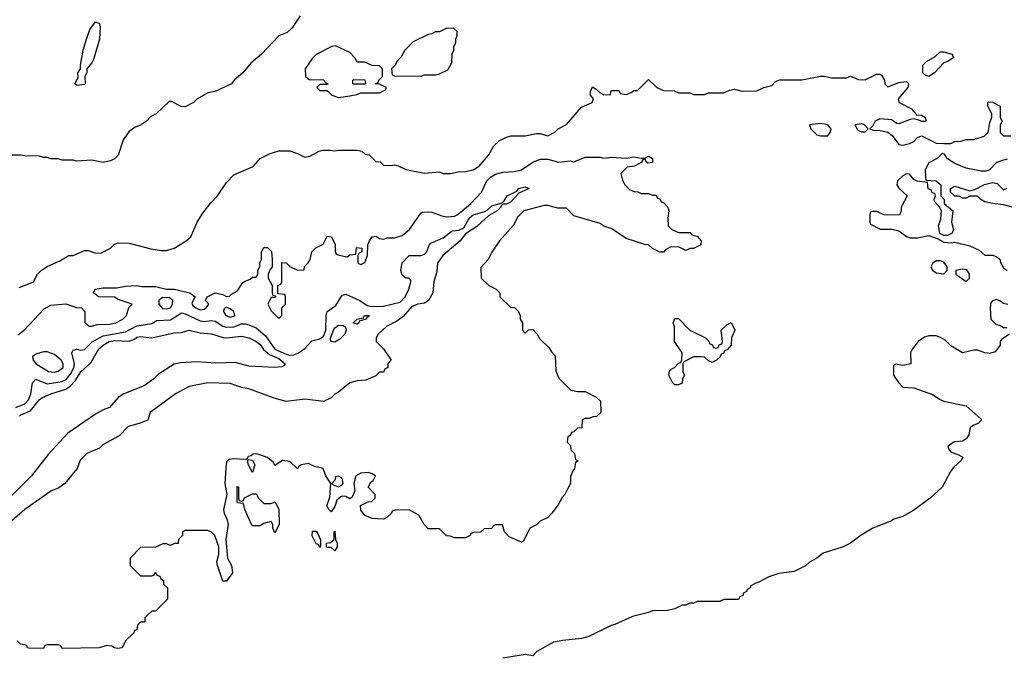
# Model space of a CAD drawing. Header units: inches. Extents: x 2671394 to 2765652, y 830470 to 955458.
# Tile 240 of 256: x 2701863 to 2707134, y 930769 to 934174. Entities that reach past the tile are written whole.
import ezdxf

# ---------------------------------------------------------------- set-up
doc = ezdxf.new("R2010")
doc.units = ezdxf.units.IN
doc.header["$MEASUREMENT"] = 0
doc.layers.add('C7903', color=7, linetype='Continuous')

msp = doc.modelspace()

# ---------------------------------------------------------------- linework, layer by layer
at = {"layer": 'C7903', "color": 2}
for points, elevation in [([(2703365.4, 934194.6), (2703322, 934130), (2703295.3, 934104.7), (2703250, 934088), (2703158, 933990), (2703099.8, 933940.2), (2703058, 933890), (2703011.3, 933850), (2702998, 933830), (2702910, 933788.7), (2702870, 933782), (2702811.6, 933748.4), (2702794, 933730), (2702750, 933708), (2702728.4, 933708.4), (2702676.4, 933736.4), (2702663.6, 933736.4), (2702594, 933670), (2702565.4, 933654.6), (2702542, 933630), (2702510, 933608.7), (2702482, 933598), (2702447.1, 933572.9), (2702418, 933530), (2702390.9, 933449.1), (2702370, 933428), (2702350, 933418), (2702310, 933408.7), (2702250, 933422), (2702170, 933415.3), (2702150, 933422), (2702090, 933422), (2702068.4, 933428.4), (2702030, 933428.7), (2702010, 933435.3), (2701990, 933435.3), (2701970, 933442), (2701890, 933444), (2701870, 933448.7), (2701710, 933449)], 42), ([(2701860.1, 932739.9), (2701938, 932770), (2701958, 932810), (2701978, 932830), (2702010, 932851.3), (2702078, 932882), (2702126, 932910), (2702150, 932911.3), (2702210, 932938), (2702230, 932938), (2702264.9, 932924.9), (2702297.5, 932922.5), (2702348.7, 932950), (2702370, 932971.3), (2702390, 932978), (2702450, 932976), (2702565.8, 932945.8), (2702622, 932938), (2702650, 932937.3), (2702690, 932950.8), (2702755.3, 932990), (2702779, 933010), (2702814, 933090), (2702843.2, 933136.8), (2702886.3, 933193.7), (2702922, 933230), (2702970, 933302), (2703010, 933342), (2703112.5, 933387.5), (2703150, 933431), (2703203.7, 933456.3), (2703250, 933471), (2703310, 933471), (2703350, 933458), (2703390, 933438), (2703416.4, 933443.6), (2703466, 933470), (2703485.6, 933474.4), (2703524.7, 933475.3), (2703550, 933471), (2703570, 933474.8), (2703670, 933474.8), (2703694, 933470), (2703712.7, 933452.7), (2703734, 933450), (2703770, 933414), (2703792.7, 933412.7), (2703810, 933394), (2703852, 933392), (2703870, 933396), (2703890, 933391), (2703930, 933371), (2704030, 933351.3), (2704110, 933358.8), (2704130, 933350.8), (2704170, 933350.8), (2704210, 933358.8), (2704250, 933360.5), (2704290, 933370.4), (2704322.7, 933390), (2704374, 933450), (2704402, 933498), (2704430, 933524.7), (2704470, 933544.7), (2704491.6, 933551.6), (2704570, 933552), (2704630, 933564.7), (2704650, 933564.7), (2704690, 933552), (2704728.4, 933571.6), (2704746, 933590), (2704790, 933612), (2704870, 933704.7), (2704928, 933730), (2704935.3, 933750), (2704918, 933770), (2704918, 933790), (2704930, 933814), (2704950, 933802), (2704970, 933782), (2704990, 933772), (2705026, 933774), (2705030, 933794), (2705070, 933794), (2705078, 933778), (2705110, 933774), (2705136.4, 933783.6), (2705150, 933794), (2705170, 933794), (2705230, 933854), (2705274, 933810), (2705310, 933794), (2705367.3, 933792.7), (2705390, 933782), (2705450, 933782), (2705472.7, 933772.7), (2705507.3, 933772.7), (2705530, 933774), (2705550, 933782), (2705630, 933782), (2705663.1, 933796.9), (2705690, 933802), (2705731.6, 933791.6), (2705810, 933792), (2705846, 933810), (2705890, 933822), (2705910, 933842), (2705931.6, 933851.6), (2706050, 933851.3), (2706150, 933871.3), (2706170, 933871.3), (2706210, 933862), (2706290, 933862), (2706310, 933871.3), (2706352.7, 933852.7), (2706390, 933852), (2706450, 933882), (2706470, 933882), (2706476.9, 933876.9), (2706492, 933850), (2706494, 933830), (2706510, 933814), (2706570, 933838), (2706610, 933842), (2706618, 933838), (2706622, 933830), (2706618, 933810), (2706566, 933750), (2706571.1, 933731.1), (2706636.8, 933696.8), (2706664.7, 933664.7), (2706690, 933662), (2706712, 933650), (2706714, 933630), (2706711.1, 933628.9), (2706690, 933628.7), (2706676.4, 933636.4), (2706650, 933642), (2706630, 933639), (2706570, 933615.3), (2706558, 933618), (2706530, 933638), (2706470, 933642), (2706442, 933630), (2706430, 933606), (2706414, 933590), (2706430, 933582), (2706470, 933581), (2706511, 933571), (2706534.4, 933554.4), (2706570, 933506), (2706590, 933501), (2706626, 933510), (2706650, 933522), (2706670, 933542), (2706690, 933551), (2706770, 933512), (2706810, 933511.3), (2706848.4, 933511.6), (2706870, 933522), (2706903.6, 933523.6), (2706930, 933531.3), (2706970, 933531.3), (2707026, 933550), (2707048, 933570), (2707056.4, 933623.6), (2707068, 933650), (2707068, 933670), (2707046, 933710), (2707046, 933730), (2707050, 933734), (2707070, 933732), (2707112, 933710), (2707112, 933650), (2707122, 933630), (2707112, 933610), (2707112, 933570), (2707130, 933552), (2707168.4, 933551.6)], 42), ([(2701853.6, 932486.4), (2701888, 932510), (2701994.6, 932625.4), (2702030, 932644.7), (2702110, 932651.3), (2702167.3, 932632.7), (2702194, 932630), (2702212, 932610), (2702212.7, 932552.7), (2702232.7, 932532.7), (2702250, 932532), (2702278, 932542), (2702343.5, 932543.5), (2702378, 932550), (2702415.3, 932570), (2702435.3, 932590), (2702448.4, 932631.6), (2702466, 932650), (2702390, 932675.3), (2702370, 932688), (2702286, 932690), (2702258, 932710), (2702268, 932730), (2702310, 932737.3), (2702383.1, 932736.9), (2702430, 932746), (2702490, 932750.8), (2702514.6, 932745.4), (2702590, 932744.7), (2702650, 932731.3), (2702690.9, 932730.9), (2702774, 932710), (2702802, 932690), (2702784.5, 932655.5), (2702790, 932642.8), (2702806, 932630), (2702830, 932620.5), (2702850, 932624), (2702862, 932630), (2702875.3, 932650), (2702858, 932670), (2702866, 932690), (2702910, 932711.3), (2702950, 932702), (2702970, 932692), (2702987.3, 932692.7), (2702996.4, 932703.6), (2703030, 932722), (2703056.4, 932763.6), (2703070, 932774), (2703096.4, 932783.6), (2703110, 932794), (2703130, 932794), (2703138, 932810), (2703138, 932830), (2703148, 932850), (2703148.4, 932871.6), (2703158, 932890), (2703158, 932930), (2703170, 932954), (2703190, 932954), (2703211.6, 932931.6), (2703214, 932890), (2703214, 932850), (2703203.6, 932836.4), (2703194, 932810), (2703194, 932790), (2703214, 932750), (2703214, 932710), (2703218, 932698), (2703234, 932694), (2703230, 932686), (2703210, 932686), (2703192, 932650), (2703210, 932614), (2703250, 932574), (2703266, 932590), (2703266, 932630), (2703286, 932650), (2703286, 932690), (2703282, 932702), (2703246, 932706), (2703246, 932750), (2703262, 932758), (2703266, 932770), (2703267.3, 932872.7), (2703290, 932872), (2703310, 932852), (2703350, 932832), (2703386, 932834), (2703388.4, 932851.6), (2703408.4, 932871.6), (2703418, 932890), (2703428, 932930), (2703449, 932951), (2703488.4, 932971.6), (2703510, 933014), (2703532, 933010), (2703552, 932970), (2703552.7, 932932.7), (2703558, 932918), (2703572.7, 932912.7), (2703616.4, 932903.6), (2703630, 932914), (2703662, 932918), (2703666, 932954), (2703694, 932950), (2703694, 932930), (2703678, 932922), (2703674, 932910), (2703674, 932870), (2703690, 932862), (2703710, 932874), (2703726, 932910), (2703727.3, 932967.3), (2703735.3, 932990), (2703749.4, 933010.6), (2703770, 933014.8), (2703790, 933002), (2703810, 932998), (2703830, 933004.7), (2703870, 933004.9), (2703910, 933018.4), (2703950.8, 933049.2), (2704010, 933138), (2704018, 933142), (2704050, 933145.5), (2704070, 933142.4), (2704123, 933123), (2704150, 933118.7), (2704190, 933121.3), (2704209.2, 933130), (2704278, 933190), (2704336, 933250), (2704363.7, 933310), (2704382.7, 933330), (2704410, 933346), (2704450, 933356.4), (2704510, 933360.5), (2704549.5, 933370.5), (2704609.7, 933410.3), (2704650, 933426), (2704690, 933426), (2704750, 933410.7), (2704810, 933418), (2704830, 933412), (2704890, 933438), (2704970, 933438), (2704990, 933432), (2705030, 933438), (2705110, 933431.3), (2705150, 933438.8), (2705190, 933431.3), (2705210, 933432), (2705230, 933442), (2705250.9, 933430.9), (2705250.6, 933409.4), (2705226, 933406), (2705218, 933410), (2705210, 933426), (2705198, 933422), (2705194, 933410), (2705154, 933390), (2705116, 933384), (2705082, 933350), (2705090, 933314), (2705102, 933290), (2705130, 933262), (2705152.7, 933252.7), (2705171.6, 933251.6), (2705190, 933242), (2705230, 933242), (2705250, 933234), (2705270, 933234), (2705278, 933218), (2705290, 933214), (2705298, 933198), (2705310, 933194), (2705332, 933170), (2705338, 933150), (2705332, 933110), (2705334, 933070), (2705354, 933050), (2705390, 933034), (2705450, 933034), (2705462, 933022), (2705490, 933014), (2705512, 932990), (2705510, 932968), (2705470, 932948), (2705450, 932948), (2705430, 932938), (2705390, 932958), (2705345.4, 932954.6), (2705319.6, 932940.4), (2705310, 932928), (2705290, 932928), (2705250, 932948), (2705230, 932968), (2705208.9, 932968.9), (2705110, 933002), (2705033.6, 933053.6), (2704990, 933068.7), (2704970, 933082), (2704830, 933124), (2704790, 933164), (2704744.1, 933164.1), (2704690, 933178), (2704670, 933178), (2704562, 933150), (2704530, 933118), (2704507.1, 933072.9), (2704431.3, 932990), (2704390, 932928), (2704371, 932889), (2704332.7, 932847.3), (2704334, 932790), (2704374, 932750), (2704414, 932730), (2704434, 932710), (2704434, 932690), (2704490, 932634), (2704511.6, 932631.6), (2704534, 932610), (2704542, 932590), (2704542, 932570), (2704554, 932550), (2704554, 932510), (2704570, 932494), (2704587.3, 932512.7), (2704610, 932514), (2704634, 932490), (2704645.4, 932465.4), (2704696.9, 932416.9), (2704710, 932394), (2704730, 932374), (2704732.7, 932292.7), (2704750, 932254), (2704814, 932190), (2704850, 932182), (2704890, 932182), (2704950, 932152), (2704972, 932130), (2704974, 932070), (2704951.6, 932048.4), (2704932.7, 932047.3), (2704910, 932038), (2704890, 932038), (2704874, 932030), (2704872.7, 931987.3), (2704850, 931986), (2704830, 931966), (2704818, 931962), (2704812.7, 931947.3), (2704798, 931942), (2704794, 931910), (2704812.7, 931892.7), (2704814, 931870), (2704834, 931850), (2704838, 931818), (2704852, 931810), (2704838, 931802), (2704834, 931770), (2704823.6, 931756.4), (2704812.7, 931727.3), (2704812, 931690), (2704798, 931662), (2704782, 931630), (2704766.4, 931613.6), (2704745.4, 931574.6), (2704712, 931530), (2704690, 931508), (2704650, 931488), (2704630, 931468), (2704594, 931450), (2704559.8, 931380.2), (2704550, 931375.3), (2704483.9, 931403.9), (2704459, 931430), (2704447.3, 931467.3), (2704412.7, 931467.3), (2704398, 931462), (2704390, 931448), (2704350, 931446), (2704330, 931428), (2704292.7, 931427.3), (2704278, 931422), (2704274, 931410), (2704250, 931398), (2704190, 931398), (2704167.3, 931407.3), (2704148.4, 931408.4), (2704110, 931446), (2704050, 931446), (2704029.1, 931469.1), (2704000.4, 931520.4), (2703948.4, 931548.4), (2703872.7, 931547.3), (2703858, 931542), (2703854, 931530), (2703831.1, 931508.9), (2703810, 931498), (2703750, 931502), (2703710, 931518), (2703690, 931546), (2703688.4, 931571.6), (2703728.4, 931591.6), (2703747.3, 931592.7), (2703766, 931610), (2703766, 931630), (2703728, 931670), (2703743.1, 931696.9), (2703755.3, 931704.7), (2703768, 931730), (2703750, 931742), (2703730, 931748.7), (2703690, 931744), (2703662, 931730), (2703652, 931690), (2703658, 931650), (2703643.6, 931616.4), (2703630, 931608), (2703610, 931619), (2703590, 931622), (2703582, 931618), (2703560.7, 931599.3), (2703550, 931566), (2703530, 931538), (2703518, 931550), (2703508, 931570), (2703524, 931616), (2703528.7, 931690), (2703502, 931730), (2703488, 931770), (2703441.2, 931781.2), (2703410, 931797.2), (2703370, 931788.7), (2703358, 931782), (2703350, 931768), (2703310, 931808), (2703270, 931813.2), (2703230, 931786), (2703222, 931802), (2703189.3, 931829.3), (2703132, 931848), (2703112.7, 931847.3), (2703102, 931838), (2703086.4, 931833.6), (2703079.6, 931820.4), (2703070, 931818), (2703010, 931822), (2702982, 931818), (2702970, 931806), (2702966.2, 931773.8), (2702960.7, 931690), (2702971.3, 931630), (2702954.8, 931550), (2702957.3, 931530), (2702974.6, 931494.6), (2702979.1, 931470), (2702966, 931390), (2702976, 931290), (2702998, 931250), (2703002.8, 931210), (2702970, 931166), (2702950, 931166), (2702922, 931250), (2702918, 931270), (2702928.7, 931310), (2702928.7, 931350), (2702908, 931410), (2702890, 931428), (2702870, 931438), (2702750, 931438), (2702734, 931430), (2702734, 931410), (2702714, 931390), (2702711.6, 931368.4), (2702692.7, 931367.3), (2702670, 931358), (2702650, 931366), (2702630, 931366), (2702590, 931348), (2702510, 931346), (2702454, 931290), (2702454, 931250), (2702510, 931194), (2702570, 931194), (2702582, 931198), (2702590, 931214), (2702598, 931198), (2702612.7, 931192.7), (2702618, 931178), (2702634, 931170), (2702634, 931150), (2702654, 931130), (2702654, 931070), (2702590, 931006), (2702570, 931006), (2702550, 930986), (2702534, 930970), (2702534, 930950), (2702530, 930946), (2702510, 930946), (2702494, 930930), (2702490, 930906), (2702478, 930902), (2702474, 930890), (2702430, 930846), (2702412, 930810), (2702386.3, 930806.3), (2702370, 930809.2), (2702357.2, 930817.2), (2702330, 930821.2), (2702288.9, 930808.9), (2702090, 930806), (2702082, 930822), (2702070, 930826), (2702010, 930826), (2701998, 930822), (2701990, 930806), (2701912.7, 930807.3), (2701906, 930810), (2701902, 930822), (2701868.4, 930828.4), (2701850, 930846)], 38), ([(2707150, 933426), (2707130, 933422), (2707091.6, 933408.4), (2707054, 933370), (2707036.9, 933363.1), (2707010, 933362), (2706930, 933378), (2706870, 933404), (2706829.1, 933429.1), (2706814, 933454), (2706802, 933458), (2706774, 933430), (2706730, 933408), (2706711, 933370), (2706711.6, 933331.6), (2706714, 933314), (2706770, 933311.3), (2706794, 933290), (2706794, 933230), (2706811.6, 933211.6), (2706812, 933190), (2706858, 933150), (2706851, 933090), (2706862, 933050), (2706854, 933030), (2706830, 933018), (2706810, 933018), (2706788, 933028), (2706782, 933070), (2706793.6, 933106.4), (2706798, 933150), (2706788.4, 933168.4), (2706760.4, 933200.4), (2706758, 933210), (2706766, 933230), (2706762, 933242), (2706747.3, 933247.3), (2706742, 933262), (2706727.3, 933267.3), (2706722, 933302), (2706668.4, 933308.4), (2706650, 933318), (2706627.3, 933347.3), (2706610, 933348), (2706590, 933338), (2706562, 933310), (2706558, 933290), (2706570, 933272), (2706614, 933230), (2706582, 933170), (2706582, 933150), (2706572.7, 933127.3), (2706490, 933128), (2706450, 933146), (2706430, 933146), (2706418, 933142), (2706414, 933130), (2706414, 933090), (2706418, 933078), (2706470, 933052), (2706532, 933052), (2706570, 933042), (2706610, 933012), (2706630, 933006), (2706670, 933004.7), (2706730, 933018), (2706779.6, 932999.6), (2706810, 932982), (2706850, 932978), (2706870, 932982), (2706950, 932962.8), (2706999.8, 932939.8), (2707030, 932912), (2707070, 932912), (2707090, 932904.7), (2707110, 932891.3), (2707114, 932874), (2707130, 932844.7), (2707150, 932831)], 42), ([(2701843.2, 932096.8), (2701890, 932115.3), (2701910, 932137.1), (2701923.5, 932170), (2701931.3, 932228.7), (2701950, 932248.2), (2702010, 932223.1), (2702090, 932236.1), (2702112.6, 932247.4), (2702139.1, 932280.9), (2702153.6, 932310), (2702156.8, 932330), (2702143, 932390), (2702150, 932404), (2702170, 932408.5), (2702190, 932403.7), (2702210, 932406.4), (2702251.6, 932448.4), (2702310, 932480.7), (2702430, 932502.4), (2702490, 932533.8), (2702570, 932546.7), (2702598, 932562), (2702670, 932566), (2702730, 932603.8), (2702750, 932598.7), (2702830, 932561.5), (2702850, 932557.3), (2702890, 932563.1), (2702910, 932559.5), (2702950, 932531.7), (2702970, 932526.5), (2703010, 932529.1), (2703050, 932544), (2703070, 932544.9), (2703090, 932539.6), (2703130, 932522.7), (2703179.8, 932479.8), (2703230, 932409), (2703290, 932382.7), (2703310, 932376.9), (2703330, 932379.2), (2703352.3, 932387.7), (2703387.6, 932410), (2703426.6, 932453.4), (2703470, 932464), (2703490, 932478.4), (2703501.4, 932510), (2703504.2, 932590), (2703509.4, 932610), (2703556.3, 932643.7), (2703590, 932698), (2703610, 932704), (2703684, 932670), (2703723.4, 932643.4), (2703750, 932638), (2703810, 932639.6), (2703899.8, 932660.2), (2703927.6, 932690), (2703946.6, 932730), (2703957.2, 932770), (2703958, 932778), (2703949, 932789), (2703930, 932789.3), (2703910, 932805.2), (2703902.7, 932830), (2703910, 932872), (2703948, 932910), (2704010, 932911), (2704030, 932918), (2704042, 932930), (2704054.6, 932965.4), (2704064, 932976), (2704130, 933004.9), (2704178, 933042), (2704213.6, 933046.4), (2704240.2, 933059.8), (2704269.7, 933110), (2704290, 933128.2), (2704352.7, 933147.3), (2704366, 933154), (2704390, 933177.1), (2704446.3, 933193.7), (2704457, 933203), (2704472.7, 933230), (2704524.1, 933255.9), (2704534, 933270), (2704570, 933279.1), (2704591.3, 933270), (2704534.9, 933245.1), (2704490, 933196.2), (2704470, 933186), (2704453.7, 933186.3), (2704440.7, 933179.3), (2704438.8, 933170), (2704418.8, 933150), (2704374.2, 933125.8), (2704310, 933066.6), (2704250, 933026), (2704220.7, 932990), (2704128, 932910), (2704099.1, 932870), (2704095.5, 932824.5), (2704081, 932770), (2704074.8, 932710), (2704051.3, 932670), (2704030, 932655.3), (2703994, 932650), (2703962, 932638), (2703916.8, 932583.2), (2703881.4, 932558.6), (2703826, 932530), (2703782, 932490), (2703771.3, 932470), (2703772, 932450), (2703811.3, 932410), (2703852, 932350), (2703834, 932330), (2703834, 932310), (2703818, 932302), (2703810, 932286), (2703790, 932286), (2703770, 932266), (2703716.9, 932243.1), (2703670, 932239), (2703630, 932228.7), (2703570, 932178), (2703550, 932168), (2703530, 932148), (2703490, 932128.7), (2703390, 932142), (2703290, 932129), (2703226.3, 932146.3), (2703090, 932197.2), (2703050, 932204), (2702990, 932225.2), (2702870, 932229), (2702770, 932209), (2702698, 932170), (2702562, 932070), (2702550, 932028.7), (2702502, 932010), (2702444.5, 931995.5), (2702395.3, 931944.7), (2702310, 931898), (2702290, 931878), (2702222, 931850), (2702186.4, 931813.6), (2702170.9, 931769.1), (2702104.7, 931690), (2702073.2, 931666.8), (2702030, 931649), (2701891, 931550), (2701821, 931490)], 34), ([(2707190, 933166), (2707130, 933182.7), (2707070, 933189.3), (2707030, 933199), (2707008.7, 933210), (2706990, 933228.7), (2706950, 933228.7), (2706930, 933218), (2706910, 933218), (2706890, 933228), (2706868.4, 933228.4), (2706846, 933250), (2706846, 933270), (2706870, 933282), (2706950, 933258), (2706976.4, 933263.6), (2707028.4, 933291.6), (2707070, 933301), (2707096, 933296), (2707130, 933262), (2707150, 933272)], 42), ([(2707152, 932648), (2707130, 932654), (2707110, 932668.7), (2707090, 932675.3), (2707071.6, 932668.4), (2707062, 932658), (2707058, 932630), (2707062, 932570), (2707090, 932542), (2707110, 932538), (2707130, 932524.7), (2707150, 932524.7)], 42), ([(2701862.4, 932050), (2701870, 932057), (2701921.8, 932078.2), (2701970, 932139.1), (2701985.2, 932150), (2702029.8, 932170.2), (2702110, 932195.2), (2702131.5, 932208.5), (2702159.8, 932240.2), (2702190, 932287.3), (2702244.7, 932335.3), (2702287.3, 932410), (2702309.6, 932430), (2702342.7, 932450), (2702370, 932455.8), (2702448, 932452), (2702477.2, 932462.8), (2702490, 932473.4), (2702510, 932477.3), (2702570, 932470.6), (2702690, 932496), (2702730, 932498), (2702770, 932510.6), (2702830, 932496.3), (2702890, 932490.6), (2702952.2, 932472.2), (2702970.4, 932470.4), (2703050, 932479.1), (2703092, 932470), (2703130, 932450.6), (2703150, 932433.4), (2703167.7, 932407.7), (2703200, 932380), (2703250, 932358.9), (2703284, 932330), (2703279.3, 932320.7), (2703265.8, 932314.2), (2703230, 932311.6), (2703090, 932318.4), (2703016.9, 932336.9), (2702914.1, 932334.1), (2702810, 932342), (2702723.4, 932336.6), (2702690, 932329.2), (2702605.8, 932274.2), (2702581, 932250), (2702530, 932212.7), (2702421, 932170), (2702391, 932150), (2702344, 932096), (2702310, 932083.7), (2702270, 932061.2), (2702121.1, 931958.9), (2702015.9, 931844.1), (2701926.8, 931730), (2701806.8, 931610)], 30), ([(2707162, 932490), (2707119.6, 932460.4), (2707112, 932450), (2707111.3, 932430), (2707085.4, 932394.6), (2707054.4, 932385.6), (2707029.5, 932389.5), (2706990, 932404), (2706970, 932404), (2706910, 932389.3), (2706847.2, 932427.2), (2706817, 932457), (2706792.3, 932472.3), (2706770, 932481.2), (2706730, 932481.2), (2706707.1, 932472.9), (2706672, 932450), (2706642, 932410), (2706632, 932390), (2706634, 932330), (2706590, 932322), (2706550, 932328), (2706541, 932319), (2706540.7, 932270), (2706566.8, 932230), (2706590, 932206), (2706650, 932201), (2706750, 932166), (2706790, 932138.8), (2706810, 932131), (2706930, 932106), (2707010, 932034), (2707010, 932026), (2706994, 932010), (2706970, 932002), (2706952, 931990), (2706944.7, 931950), (2706930, 931928), (2706910, 931915.3), (2706867.1, 931912.9), (2706832, 931890), (2706838, 931870), (2706850, 931858), (2706885.4, 931845.4), (2706912, 931830), (2706902, 931810), (2706863.5, 931776.5), (2706846.4, 931753.6), (2706802, 931670), (2706738, 931610), (2706650, 931546), (2706590, 931513.2), (2706542, 931498), (2706530, 931489), (2706430.6, 931449.4), (2706367.5, 931412.5), (2706310, 931369), (2706270.7, 931349.3), (2706163.5, 931316.5), (2706130, 931288.7), (2706091.1, 931268.9), (2706070, 931248), (2706010, 931218), (2705927.3, 931207.3), (2705874, 931190), (2705819.6, 931160.4), (2705803.6, 931156.4), (2705778, 931142), (2705774, 931130), (2705758, 931122), (2705754, 931110), (2705738, 931102), (2705734, 931090), (2705718, 931082), (2705711.6, 931068.4), (2705632.7, 931067.3), (2705610, 931058), (2705490, 931058), (2705471.1, 931048.9), (2705450, 931048), (2705430, 931038), (2705410, 931038), (2705370, 931018), (2705331.1, 931008.9), (2705250, 931008), (2705230, 930998), (2705143.5, 930976.5), (2705050, 930934), (2705030, 930929), (2704910, 930869), (2704870, 930859), (2704770, 930849.2), (2704721.4, 930838.6), (2704632, 930790), (2704610, 930766), (2704570, 930774), (2704450, 930754)], 42)]:
    msp.add_lwpolyline(points, dxfattribs=dict(at, elevation=elevation))
for points, elevation in [([(2702170, 933822), (2702158, 933830), (2702176.4, 933863.6), (2702175.3, 933890), (2702188.7, 933910), (2702188.7, 933930), (2702204, 934010), (2702221.2, 934070), (2702239.5, 934120.5), (2702270, 934162), (2702290, 934154), (2702294.8, 934134.8), (2702290.5, 934070), (2702258.8, 933961.2), (2702250, 933942), (2702222, 933910), (2702222, 933890), (2702211.3, 933870), (2702214, 933830), (2702210, 933826)], 38), ([(2704150, 934128), (2704110, 934108), (2704090, 934108), (2704070, 934098), (2704050, 934095.3), (2703970, 934055.3), (2703924.7, 934010), (2703905.4, 933974.6), (2703882, 933950), (2703874, 933930), (2703854, 933910), (2703858, 933878), (2703870, 933874), (2704010, 933872), (2704030, 933878), (2704090, 933878), (2704110, 933884.7), (2704154.6, 933905.4), (2704176.4, 933943.6), (2704178, 933990), (2704188, 934010), (2704188, 934030), (2704198, 934050), (2704198, 934070), (2704206, 934090), (2704206, 934110), (2704187.3, 934127.3)], 46), ([(2703554.6, 934034.6), (2703534, 934030), (2703450, 933988), (2703430, 933968), (2703392, 933910), (2703394, 933870), (2703412.7, 933852.7), (2703491.6, 933851.6), (2703498, 933838), (2703512.7, 933832.7), (2703510, 933826), (2703470, 933826), (2703454, 933810), (2703470, 933794), (2703510, 933794), (2703534, 933770), (2703570, 933758), (2703630, 933766), (2703667.3, 933772.7), (2703690, 933782), (2703790, 933782), (2703822, 933798), (2703826, 933810), (2703790, 933828), (2703766, 933830), (2703782, 933838), (2703786, 933850), (2703806, 933870), (2703806, 933910), (2703790, 933926), (2703750, 933928), (2703710, 933946), (2703670, 933946), (2703658, 933970), (2703630, 933998)], 46), ([(2706730, 933869), (2706714.6, 933874.6), (2706698, 933890), (2706698, 933930), (2706718, 933950), (2706763.1, 933976.9), (2706790, 934002), (2706810, 934002), (2706854, 933990), (2706862, 933970), (2706830.5, 933949.5), (2706810, 933942), (2706761, 933890)], 42), ([(2703650, 933828), (2703646, 933830), (2703646, 933850), (2703650, 933854), (2703711.6, 933851.6), (2703714, 933830), (2703710, 933828)], 46), ([(2706150, 933618.7), (2706091.3, 933610), (2706098, 933590), (2706130, 933558), (2706150, 933551.3), (2706190, 933552), (2706202, 933570), (2706208, 933590), (2706188.7, 933610)], 42), ([(2706370, 933615.3), (2706334, 933610), (2706350, 933582), (2706370, 933574), (2706390, 933574), (2706406, 933590), (2706386, 933610)], 42), ([(2706790, 932882), (2706770, 932882), (2706750, 932868), (2706741, 932850), (2706752, 932830), (2706770, 932818), (2706810, 932812), (2706828, 932830), (2706828, 932850), (2706810, 932875.3)], 42), ([(2706910, 932838), (2706874, 932830), (2706874, 932810), (2706930, 932772), (2706948, 932790), (2706948, 932810), (2706933.2, 932833.2)], 42), ([(2702630, 932686.6), (2702608, 932672), (2702608, 932650), (2702627.2, 932627.2), (2702650, 932624.2), (2702670, 932630.8), (2702682, 932650), (2702682.7, 932670), (2702664.5, 932684.5)], 38), ([(2702966, 932634), (2702956.9, 932623.1), (2702954.8, 932610), (2702967.3, 932590), (2702990, 932580.5), (2703010, 932585.5), (2703015.1, 932590), (2703009, 932610), (2702990, 932625.2)], 38), ([(2703670, 932543.7), (2703648, 932550), (2703669, 932570), (2703703.1, 932576.9), (2703709.2, 932590), (2703734.8, 932590), (2703730, 932582), (2703721, 932579), (2703718, 932570), (2703680.7, 932559.3), (2703678.8, 932550)], 30), ([(2705590, 932414), (2705602, 932418), (2705607.3, 932432.7), (2705622, 932438), (2705626, 932450), (2705618, 932510), (2705650, 932542), (2705671.1, 932551.1), (2705691.3, 932510), (2705674, 932470), (2705672, 932430), (2705650, 932406), (2705638, 932402), (2705630, 932386), (2705618, 932382), (2705614, 932370), (2705594, 932350), (2705570, 932338), (2705550, 932346), (2705530, 932366), (2705510, 932368), (2705470, 932368), (2705418, 932342), (2705414, 932330), (2705414, 932290), (2705422, 932270), (2705412, 932250), (2705410, 932226), (2705390, 932218), (2705370, 932218), (2705358, 932230), (2705338, 932270), (2705342, 932290), (2705350, 932302), (2705368.4, 932311.6), (2705390, 932334), (2705402, 932338), (2705407.3, 932352.7), (2705408.7, 932390), (2705368.7, 932450), (2705368.4, 932528.4), (2705362, 932550), (2705370, 932574), (2705390, 932574), (2705451.1, 932511.1), (2705534, 932470), (2705552.7, 932452.7), (2705558, 932438), (2705572.7, 932432.7), (2705578, 932418)], 38), ([(2703550, 932447), (2703529.5, 932449.5), (2703527.1, 932467.1), (2703544.9, 932515.1), (2703550, 932523.8), (2703570, 932537.1), (2703596.4, 932536.4), (2703607.7, 932527.7), (2703611, 932511), (2703603.8, 932490), (2703577.8, 932462.2)], 30), ([(2702010, 932394), (2701990, 932394), (2701955.3, 932384.7), (2701932, 932370), (2701936, 932350), (2701951.3, 932330), (2702018, 932290), (2702050, 932286), (2702070, 932290.8), (2702096, 932310), (2702096, 932330), (2702085.2, 932350), (2702050, 932381.2)], 38), ([(2703110, 931748), (2703088.4, 931788.4), (2703082, 931818), (2703110, 931814), (2703122, 931790)], 38), ([(2703570, 931728), (2703554, 931726), (2703551.6, 931708.4), (2703534, 931690), (2703542, 931682), (2703570, 931672), (2703590, 931682), (2703595.3, 931690), (2703590, 931718)], 38), ([(2703050, 931594), (2703062, 931598), (2703067.3, 931612.7), (2703080.4, 931619.6), (2703110, 931634), (2703130, 931634), (2703142, 931610), (2703170, 931582), (2703210, 931582), (2703231.3, 931591.3), (2703251, 931551), (2703252, 931470), (2703230, 931426), (2703218, 931450), (2703218, 931470), (2703210, 931486), (2703170, 931475.3), (2703150, 931462), (2703110, 931462), (2703106, 931466), (2703068, 931550), (2703062, 931582), (2703030, 931586), (2703028, 931590), (2703027.3, 931672.7), (2703034, 931670), (2703034, 931610), (2703038, 931598)], 38), ([(2703470, 931346), (2703462, 931362), (2703450, 931366), (2703428.7, 931408.7), (2703430, 931434), (2703450, 931434), (2703459.6, 931419.6), (2703472.7, 931387.3), (2703474, 931350)], 38), ([(2703550, 931328.7), (2703530, 931346), (2703510, 931346), (2703506, 931350), (2703506, 931370), (2703527.3, 931372.7), (2703546, 931390), (2703546, 931430), (2703550, 931434), (2703554, 931390), (2703562, 931370), (2703562, 931350)], 38)]:
    msp.add_lwpolyline(points, close=True, dxfattribs=dict(at, elevation=elevation))

doc.saveas('drawing.dxf')
